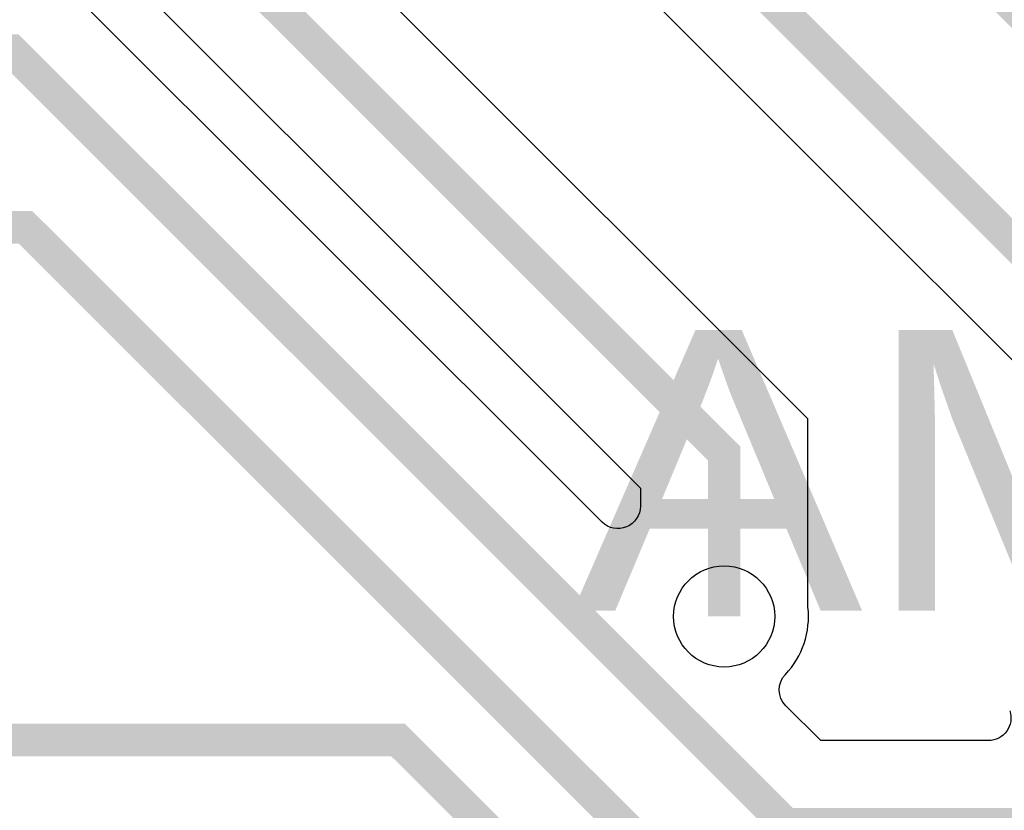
# Model space of a CAD drawing. Extents: x -394 to 5394, y -1015 to 7151.
# Tile 46 of 80: x 676 to 851, y 5299 to 5440. Entities that reach past the tile are written whole.
import ezdxf

# ---------------------------------------------------------------- set-up
doc = ezdxf.new("R2010")
doc.units = 0
for name, color, linetype in [('BG_SILKSCREEN_TOP', 3, 'CONTINUOUS'), ('ET_TOP', 132, 'CONTINUOUS'), ('VC_TOP', 132, 'CONTINUOUS')]:
    doc.layers.add(name, color=color, linetype=linetype)

msp = doc.modelspace()

# ---------------------------------------------------------------- linework, layer by layer
at = {"layer": 'ET_TOP'}
msp.add_lwpolyline([(1011.9002, 5368.1719), (741.4619, 5638.6102), (565.5902, 5638.6102), (565.5902, 5639.7102), (459.5898, 5639.7102), (459.5898, 5544.7198), (565.5902, 5544.7198), (565.5902, 5545.8198), (652.1081, 5545.8198), (711.8281, 5486.0998), (745.8281, 5486.0998), (931.0998, 5300.8281)], dxfattribs=at)
at = {"layer": 'ET_TOP', "const_width": 5.8}
for points in [[(650, 3090), (650, 3144), (523, 3271), (481, 3271), (398, 3354), (398, 3714), (595, 3911), (595, 4269), (694.6, 4368.6), (694.6, 4620.4), (676, 4639), (676, 4699.5162), (730.4838, 4754), (825.0324, 4754), (966, 4894.9676), (966, 5329), (702.79, 5592.21), (512.59, 5592.21)], [(512.59, 5560.72), (658.28, 5560.72), (718, 5501), (752, 5501), (946, 5307), (946, 4894.4838), (819.5162, 4768), (724.9676, 4768), (658, 4701.0324), (658, 4637), (680, 4615), (680, 4374), (575, 4269), (575, 3913), (377, 3715), (377, 3344), (480, 3241), (519, 3241), (533.5, 3226.5)], [(801, 5334), (801, 5363), (666.27, 5497.73), (512.59, 5497.73)], [(741, 4797), (829, 4797), (925, 4893), (925, 5273), (901, 5297), (812, 5297), (674.27, 5434.73), (512.59, 5434.73)], [(677, 4789), (716, 4828), (805, 4828), (897, 4920), (897, 5183), (676.76, 5403.24), (512.59, 5403.24)], [(869, 5186), (743, 5312), (662.23, 5312), (564.49, 5214.26), (512.59, 5214.26)]]:
    msp.add_lwpolyline(points, dxfattribs=at)
at = {"layer": 'ET_TOP'}
for points in [[(851.7938, 5317.1844, -0.513522), (848.0056, 5311.9002), (818.1719, 5311.9002), (811.9663, 5318.1058, -0.406293), (811.8906, 5323.6849, 0.220153), (815.912, 5335.6246), (815.9002, 5335.7326), (815.9002, 5369.1719), (672.4419, 5512.6302)], [(660.0981, 5482.8298), (786.0998, 5356.8281), (786.0998, 5353.6291, -0.668175), (779.2714, 5350.8007), (680.4419, 5449.6302), (565.5902, 5449.6302)]]:
    msp.add_lwpolyline(points, format="xyb", dxfattribs=at)
at = {"layer": 'VC_TOP'}
msp.add_circle((801, 5334), 9, dxfattribs=at)

# ---------------------------------------------------------------- texts
at = {"layer": 'BG_SILKSCREEN_TOP', "width": 1.16}
msp.add_text('AM275 EVM', height=50, dxfattribs=at).set_placement((773.975, 5335))

doc.saveas('drawing.dxf')
